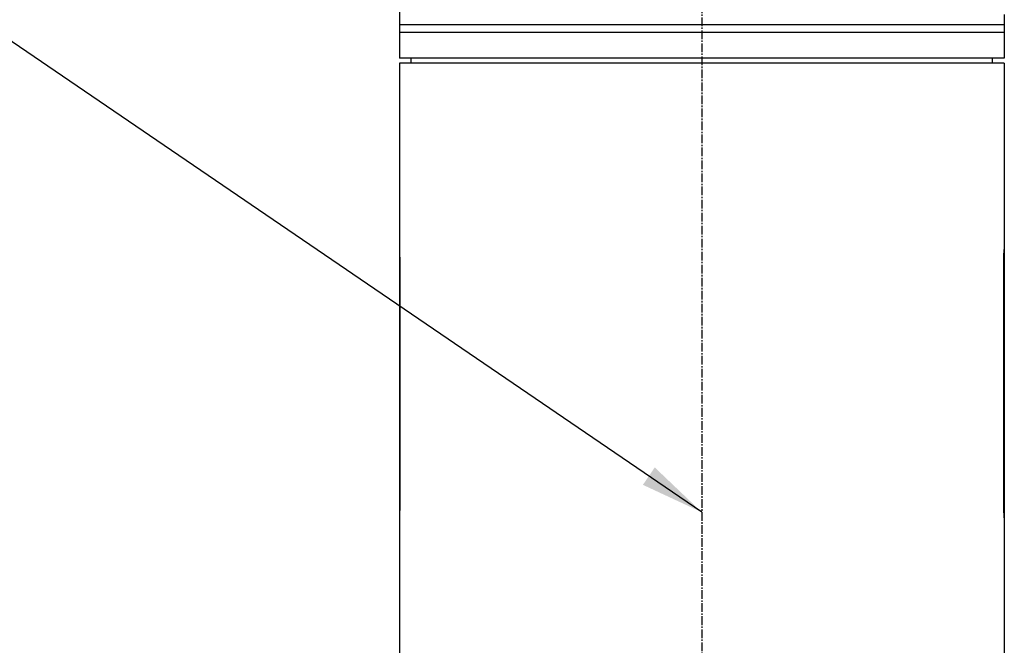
# Model space of a CAD drawing. Header units: millimetres. Extents: x 0 to 4378, y 0 to 2376.
# Tile 131 of 229: x 1401 to 1593, y 1081 to 1203. Entities that reach past the tile are written whole.
import ezdxf

# ---------------------------------------------------------------- set-up
doc = ezdxf.new("R2010")
doc.units = ezdxf.units.MM
doc.header["$LTSCALE"] = 0.2
doc.linetypes.add('CENTER2', pattern=[1.125, 0.75, -0.125, 0.125, -0.125])
doc.layers.add('02_Center Line', color=1, linetype='CENTER2')
doc.styles.add('Rainbow-5.0 Style', font='malgunsl.ttf')
doc.dimstyles.new('Rainbow-5.0 Style', dxfattribs={"dimtxt": 4, "dimasz": 2.5, "dimexe": 1, "dimexo": 1, "dimgap": 1, "dimtad": 1, "dimdsep": 46, "dimtxsty": 'Rainbow-5.0 Style', "dimcen": 0, "dimclrd": 251, "dimclre": 251, "dimclrt": 7, "dimazin": 3, "dimtp": 0.1, "dimtm": 0.1, "dimtfac": 0.61, "dimtmove": 0, "dimatfit": 3, "dimfxl": 1, "dimlwd": -1, "dimlwe": -1, "dimarcsym": 1})

# ---------------------------------------------------------------- blocks, each defined once
blk = doc.blocks.new('A$Cba8e81c6')
for p, q in [((-246.5, 545), (-246.5, 542)), ((-128.5, 544.01), (-128.5, 535.5)), ((-128.5, 542), (-246.5, 542)), ((-246.5, 542), (-246.5, 535.5)), ((-128.5, 540.5), (-246.5, 540.5)), ((-128.5, 535.5), (-246.5, 535.5)), ((-128.5, 534.5), (-246.5, 534.5)), ((-246.5, 534.5), (-246.5, 498.15)), ((-244.2, 534.5), (-244.21, 535.5)), ((-130.8, 534.5), (-130.79, 535.5)), ((-128.5, 534.5), (-128.5, 498.15)), ((-246.5, 498.1), (-246.5, 445.9)), ((-246.5, 498.1), (-246.5, 498.1)), ((-128.5, 498.1), (-128.5, 445.9)), ((-128.5, 498.1), (-128.5, 498.1)), ((-246.4, 494.8), (-246.5, 494.8)), ((-246.4, 494.8), (-246.4, 449.2)), ((-128.6, 449.2), (-128.6, 494.8)), ((-128.5, 494.8), (-128.6, 494.8)), ((-246.4, 449.2), (-246.5, 449.2)), ((-128.5, 449.2), (-128.6, 449.2)), ((-246.5, 445.9), (-246.5, 445.9)), ((-246.5, 445.85), (-246.5, 336.2)), ((-128.5, 445.9), (-128.5, 445.9)), ((-128.5, 445.85), (-128.5, 336.2))]:
    blk.add_line(p, q)
for points, knots in [([(-246.5, 498.15), (-246.5, 498.15), (-246.5, 498.15), (-246.5, 498.15), (-246.5, 498.14), (-246.5, 498.13), (-246.5, 498.12), (-246.5, 498.09), (-246.49, 498.04), (-246.49, 497.88), (-246.48, 497.73), (-246.46, 497.3), (-246.44, 496.99), (-246.42, 496.31), (-246.41, 495.93), (-246.41, 495.4), (-246.41, 495.25), (-246.41, 495.04), (-246.41, 494.98), (-246.4, 494.88), (-246.4, 494.84), (-246.4, 494.8), (-246.4, 494.8), (-246.4, 494.8)], [0.5048766, 0.5048766, 0.5048766, 0.5048766, 0.5166183, 0.5166183, 0.5335886, 0.5335886, 0.5536687, 0.5536687, 0.6111571, 0.6111571, 0.7105432, 0.7105432, 0.8368366, 0.8368366, 0.9572645, 0.9572645, 1.002286, 1.002286, 1.0197473, 1.0197473, 1.0315753, 1.0315753, 1.0321241, 1.0321241, 1.0321241, 1.0321241]), ([(-128.6, 494.8), (-128.6, 495.22), (-128.59, 495.67), (-128.57, 496.49), (-128.56, 496.87), (-128.54, 497.47), (-128.52, 497.72), (-128.5, 498.07), (-128.5, 498.15), (-128.5, 498.15)], [-1.0097533, -1.0097533, -1.0097533, -1.0097533, -0.8835341, -0.8835341, -0.7573149, -0.7573149, -0.6310958, -0.6310958, -0.5048766, -0.5048766, -0.5048766, -0.5048766]), ([(-128.5, 445.85), (-128.5, 445.85), (-128.5, 445.85), (-128.5, 445.85), (-128.5, 445.86), (-128.5, 445.87), (-128.5, 445.88), (-128.5, 445.91), (-128.51, 445.96), (-128.51, 446.12), (-128.52, 446.27), (-128.54, 446.7), (-128.56, 447.01), (-128.58, 447.69), (-128.59, 448.07), (-128.59, 448.6), (-128.59, 448.75), (-128.59, 448.96), (-128.59, 449.02), (-128.6, 449.12), (-128.6, 449.16), (-128.6, 449.2), (-128.6, 449.2), (-128.6, 449.2)], [0.5048766, 0.5048766, 0.5048766, 0.5048766, 0.5166183, 0.5166183, 0.5335886, 0.5335886, 0.5536687, 0.5536687, 0.6111571, 0.6111571, 0.7105432, 0.7105432, 0.8368366, 0.8368366, 0.9572645, 0.9572645, 1.002286, 1.002286, 1.0197473, 1.0197473, 1.0315753, 1.0315753, 1.0321241, 1.0321241, 1.0321241, 1.0321241]), ([(-246.4, 449.2), (-246.4, 448.78), (-246.41, 448.33), (-246.43, 447.51), (-246.44, 447.13), (-246.46, 446.53), (-246.48, 446.28), (-246.5, 445.93), (-246.5, 445.85), (-246.5, 445.85)], [-1.0097533, -1.0097533, -1.0097533, -1.0097533, -0.8835341, -0.8835341, -0.7573149, -0.7573149, -0.6310958, -0.6310958, -0.5048766, -0.5048766, -0.5048766, -0.5048766])]:
    blk.add_open_spline(points, degree=3, knots=knots)
at = {"layer": '02_Center Line', "ltscale": 11.288275}
blk.add_line((-187.5, 690.77), (-187.5, 85.27), dxfattribs=at)

msp = doc.modelspace()

# ---------------------------------------------------------------- block references
msp.add_blockref('A$Cba8e81c6', (1721.873, 659.684))

# ---------------------------------------------------------------- leaders
at = {"annotation_type": 0, "has_hookline": 1, "hookline_direction": 1, "text_width": 101.602}
msp.add_leader([(1534.373, 1106.612), (1384.422, 1208.852), (1371.922, 1208.852)], dimstyle='Rainbow-5.0 Style', override={"dimscale": 5, "dimgap": 1, "dimtad": 1}, dxfattribs=at)

doc.saveas('drawing.dxf')
